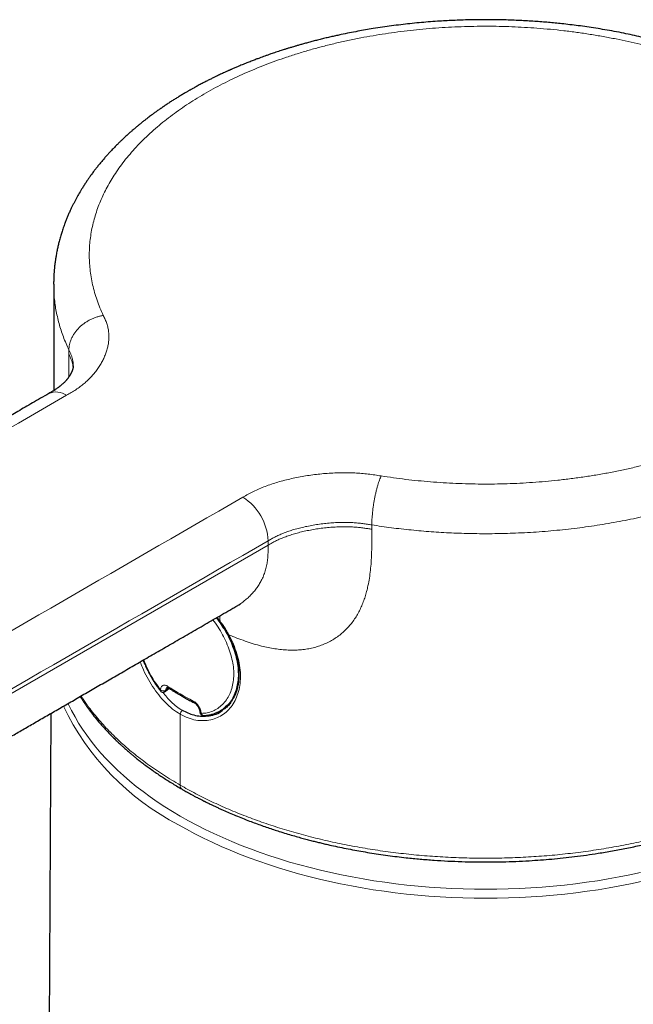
# Model space of a CAD drawing. Header units: millimetres. Extents: x 8 to 1023, y 12 to 832.
# Tile 61 of 256: x 791 to 826, y 164 to 219. Entities that reach past the tile are written whole.
import ezdxf

# ---------------------------------------------------------------- set-up
doc = ezdxf.new("R2010")
doc.units = ezdxf.units.MM

msp = doc.modelspace()

# ---------------------------------------------------------------- linework, layer by layer
at = {"color": 7, "linetype": 'Continuous', "lineweight": 30}
for p, q in [((793.07, 204.508), (793.07, 198.537)), ((793.074, 204.508), (793.074, 204.515)), ((794.168, 199.931), (794.168, 199.933)), ((802.231, 185.805), (802.413, 185.594)), ((799.353, 181.666), (799.544, 181.834)), ((802.712, 180.782), (803.015, 181.047)), ((792.913, 180.425), (792.735, 147.202))]:
    msp.add_line(p, q, dxfattribs=at)
at = {"color": 8, "linetype": 'Continuous', "lineweight": 0}
for p, q in [((810.93, 190.757), (810.93, 191.002)), ((805.108, 189.866), (805.108, 190.111)), ((799.364, 181.725), (799.513, 181.855)), ((800.172, 176.4), (800.172, 180.381))]:
    msp.add_line(p, q, dxfattribs=at)
at = {"color": 8, "linetype": 'Continuous', "lineweight": 0, "flags": 128}
for points in [[(793.924, 200.575), (793.924, 200.605), (793.924, 200.636), (793.924, 200.667), (793.924, 200.697), (793.924, 200.728), (793.924, 200.758), (793.924, 200.789), (793.924, 200.82)], [(805.108, 189.866), (785.331, 178.449), (776.629, 173.426), (772.801, 171.215), (772.239, 170.891), (771.677, 170.567), (771.113, 170.241), (770.888, 170.111), (770.661, 169.98), (770.431, 169.847), (770.197, 169.712), (769.974, 169.583), (769.767, 169.464)], [(793.881, 180.985), (793.905, 180.932), (794.078, 180.579), (794.266, 180.229), (794.47, 179.882), (794.689, 179.539), (794.924, 179.198), (795.175, 178.862), (795.441, 178.529), (795.721, 178.201), (796.017, 177.876), (796.327, 177.557), (796.651, 177.242), (796.99, 176.932), (797.343, 176.627), (797.709, 176.328), (798.088, 176.035), (798.481, 175.747), (798.887, 175.465), (799.306, 175.19), (799.736, 174.921), (800.179, 174.659), (800.634, 174.403), (801.1, 174.154), (801.577, 173.913), (802.065, 173.678), (802.563, 173.452), (803.071, 173.232), (803.59, 173.021), (804.117, 172.817), (804.654, 172.622), (805.199, 172.435), (805.753, 172.256), (806.315, 172.085), (806.884, 171.923), (807.46, 171.77), (808.043, 171.625), (808.633, 171.489), (809.228, 171.363), (809.829, 171.245), (810.435, 171.136), (811.046, 171.037), (811.661, 170.947), (812.28, 170.866), (812.902, 170.794), (813.528, 170.732), (814.156, 170.68), (814.786, 170.637), (815.418, 170.603), (816.051, 170.579), (816.685, 170.565), (817.32, 170.56), (817.954, 170.565), (818.588, 170.579), (819.221, 170.603), (819.853, 170.637), (820.483, 170.68), (821.112, 170.732), (821.737, 170.794), (822.359, 170.866), (822.978, 170.947), (823.593, 171.037), (824.204, 171.136), (824.81, 171.245), (825.411, 171.363), (826.006, 171.489)], [(826.059, 170.989), (825.46, 170.861), (824.855, 170.743), (824.246, 170.633), (823.631, 170.533), (823.012, 170.442), (822.39, 170.361), (821.764, 170.289), (821.134, 170.227), (820.503, 170.174), (819.869, 170.131), (819.233, 170.097), (818.596, 170.073), (817.958, 170.058), (817.32, 170.053), (816.681, 170.058), (816.043, 170.073), (815.406, 170.097), (814.77, 170.131), (814.136, 170.174), (813.505, 170.227), (812.875, 170.289), (812.249, 170.361), (811.627, 170.442), (811.008, 170.533), (810.393, 170.633), (809.784, 170.743), (809.179, 170.861), (808.58, 170.989), (807.987, 171.125), (807.401, 171.271), (806.821, 171.425), (806.248, 171.588), (805.683, 171.759), (805.126, 171.94), (804.578, 172.128), (804.038, 172.325), (803.507, 172.529), (802.985, 172.742), (802.474, 172.963), (801.972, 173.191), (801.482, 173.427), (801.002, 173.67), (800.533, 173.92), (800.076, 174.177)]]:
    msp.add_lwpolyline(points, dxfattribs=at)
at = {"color": 8, "linetype": 'Continuous', "lineweight": 0}
for centre, radius, start, end in [((793.21, 197.47), 0.996, 54.0401, 114.6498), ((802.042, 189.974), 3.069, 2.5633, 57.4367), ((799.574, 181.934), 0.101, 174.2309, 232.5992), ((799.109, 181.711), 0.049, 142.6624, 201.5081), ((799.23, 181.978), 0.286, 236.095, 297.9944), ((799.307, 181.706), 0.0607, 318.8674, 18.5478), ((806.791, 187.165), 14.622, 205.6718, 242.6594), ((800.999, 181.111), 0.0999, 174.2651, 235.5641), ((800.485, 180.365), 0.313, 131.337, 177.0648), ((801.377, 180.518), 0.097, 191.1213, 253.6696), ((801.496, 180.462), 0.151, 194.4525, 266.1829), ((800.423, 176.376), 0.252, 174.4884, 234.1826)]:
    msp.add_arc(centre, radius, start, end, dxfattribs=at)
at = {"color": 7, "linetype": 'Continuous', "lineweight": 30}
for centre, start, end in [((799.221, 181.817), 218.5184, 311.0685), ((801.482, 180.512), 183.585, 270.9981)]:
    msp.add_arc(centre, 0.2, start, end, dxfattribs=at)
at = {"color": 8, "linetype": 'Continuous', "lineweight": 0}
msp.add_ellipse((817.32, 196.497), major_axis=(23.745, 7.088), ratio=0.694669, start_param=3.680934, end_param=3.764118, dxfattribs=at)
at = {"color": 7, "linetype": 'Continuous', "lineweight": 30}
for points, knots in [([(834.053, 215.323), (834.011, 215.347), (833.934, 215.392), (833.823, 215.454), (833.722, 215.511), (833.625, 215.565), (833.528, 215.617), (833.431, 215.67), (833.331, 215.723), (833.223, 215.78), (833.102, 215.843), (832.966, 215.914), (832.811, 215.992), (832.663, 216.066), (832.525, 216.134), (832.4, 216.194), (832.268, 216.257), (832.136, 216.319), (832.012, 216.376), (831.907, 216.424), (831.822, 216.462), (831.759, 216.491), (831.714, 216.511), (831.678, 216.527), (831.639, 216.544), (831.587, 216.567), (831.527, 216.593), (831.46, 216.622), (831.342, 216.673), (831.171, 216.746), (830.942, 216.841), (830.695, 216.941), (830.427, 217.046), (830.135, 217.158), (829.874, 217.254), (829.653, 217.333), (829.478, 217.395), (829.298, 217.457), (829.121, 217.517), (828.957, 217.571), (828.823, 217.615), (828.717, 217.649), (828.636, 217.675), (828.568, 217.696), (828.512, 217.714), (828.47, 217.727), (828.437, 217.737), (828.404, 217.748), (828.359, 217.761), (828.297, 217.78), (828.223, 217.803), (828.126, 217.832), (828.002, 217.869), (827.849, 217.914), (827.676, 217.963), (827.485, 218.017), (827.275, 218.074), (827.045, 218.136), (826.8, 218.199), (826.547, 218.262), (826.294, 218.324), (825.964, 218.401), (825.56, 218.492), (825.059, 218.597), (824.544, 218.697), (824.017, 218.791), (823.505, 218.876), (823.008, 218.951), (822.525, 219.017), (822.058, 219.075), (821.622, 219.125), (821.218, 219.166), (820.839, 219.201), (820.459, 219.232), (820.067, 219.261), (819.66, 219.287), (819.238, 219.309), (818.802, 219.327), (818.349, 219.342), (817.877, 219.351), (817.39, 219.355), (816.901, 219.353), (816.42, 219.345), (815.952, 219.332), (815.497, 219.314), (815.056, 219.292), (814.59, 219.263), (814.101, 219.227), (813.583, 219.182), (813.069, 219.131), (812.554, 219.072), (812.038, 219.007), (811.52, 218.934), (811.032, 218.859), (810.57, 218.782), (810.13, 218.703), (809.672, 218.615), (809.276, 218.534), (808.947, 218.462), (808.687, 218.404), (808.423, 218.343), (808.156, 218.279), (807.892, 218.213), (807.632, 218.146), (807.384, 218.08), (807.152, 218.016), (806.942, 217.957), (806.754, 217.903), (806.598, 217.857), (806.471, 217.819), (806.369, 217.788), (806.279, 217.761), (806.199, 217.736), (806.125, 217.713), (806.045, 217.688), (805.95, 217.658), (805.832, 217.62), (805.694, 217.575), (805.548, 217.526), (805.402, 217.477), (805.248, 217.425), (805.088, 217.369), (804.925, 217.311), (804.774, 217.256), (804.611, 217.197), (804.424, 217.127), (804.205, 217.043), (803.963, 216.948), (803.753, 216.864), (803.581, 216.793), (803.458, 216.742), (803.344, 216.694), (803.242, 216.65), (803.155, 216.613), (803.081, 216.58), (803.021, 216.554), (802.975, 216.534), (802.94, 216.518), (802.905, 216.503), (802.861, 216.483), (802.801, 216.456), (802.731, 216.424), (802.609, 216.369), (802.437, 216.289), (802.239, 216.195), (802.054, 216.106), (801.882, 216.021), (801.698, 215.928), (801.501, 215.827), (801.292, 215.718), (801.115, 215.622), (800.979, 215.547), (800.892, 215.499), (800.822, 215.46), (800.77, 215.431), (800.732, 215.409), (800.699, 215.391), (800.663, 215.37), (800.614, 215.342), (800.556, 215.308), (800.451, 215.247), (800.305, 215.161), (800.122, 215.051), (799.939, 214.938), (799.787, 214.842), (799.666, 214.764), (799.576, 214.706), (799.484, 214.646), (799.397, 214.588), (799.32, 214.536), (799.257, 214.494), (799.212, 214.463), (799.18, 214.442), (799.151, 214.422), (799.113, 214.395), (799.058, 214.357), (798.988, 214.308), (798.906, 214.251), (798.802, 214.176), (798.686, 214.092), (798.562, 214), (798.456, 213.921), (798.367, 213.854), (798.293, 213.797), (798.227, 213.746), (798.168, 213.7), (798.112, 213.656), (798.065, 213.618), (798.025, 213.587), (797.991, 213.559), (797.954, 213.53), (797.91, 213.494), (797.855, 213.449), (797.789, 213.394), (797.715, 213.333), (797.612, 213.246), (797.488, 213.14), (797.351, 213.019), (797.232, 212.914), (797.132, 212.822), (797.049, 212.745), (796.977, 212.678), (796.921, 212.625), (796.877, 212.583), (796.839, 212.546), (796.794, 212.503), (796.742, 212.452), (796.678, 212.389), (796.604, 212.316), (796.523, 212.233), (796.441, 212.149), (796.36, 212.065), (796.283, 211.983), (796.214, 211.91), (796.156, 211.846), (796.102, 211.786), (796.046, 211.724), (795.982, 211.653), (795.913, 211.574), (795.84, 211.489), (795.766, 211.402), (795.671, 211.288), (795.557, 211.148), (795.43, 210.987), (795.325, 210.849), (795.241, 210.737), (795.175, 210.647), (795.114, 210.562), (795.058, 210.482), (795.007, 210.409), (794.959, 210.339), (794.909, 210.265), (794.854, 210.183), (794.796, 210.094), (794.737, 210.001), (794.639, 209.845), (794.506, 209.625), (794.344, 209.338), (794.228, 209.117), (794.152, 208.966), (794.112, 208.887), (794.074, 208.809), (794.036, 208.727), (793.994, 208.637), (793.95, 208.541), (793.909, 208.446), (793.868, 208.352), (793.829, 208.258), (793.79, 208.162), (793.752, 208.068), (793.715, 207.973), (793.675, 207.866), (793.631, 207.743), (793.585, 207.609), (793.542, 207.48), (793.504, 207.359), (793.467, 207.237), (793.43, 207.109), (793.394, 206.977), (793.361, 206.851), (793.332, 206.733), (793.306, 206.62), (793.281, 206.509), (793.257, 206.394), (793.233, 206.272), (793.211, 206.152), (793.192, 206.039), (793.176, 205.94), (793.163, 205.848), (793.151, 205.762), (793.14, 205.677), (793.129, 205.585), (793.118, 205.485), (793.107, 205.383), (793.099, 205.285), (793.092, 205.193), (793.086, 205.107), (793.081, 205.023), (793.077, 204.936), (793.073, 204.841), (793.07, 204.744), (793.068, 204.634), (793.067, 204.553), (793.067, 204.514)], [0, 0, 0, 0, 0.003065, 0.005738, 0.008104, 0.010439, 0.012765, 0.015083, 0.017391, 0.019928, 0.022736, 0.02594, 0.029541, 0.033538, 0.036238, 0.039092, 0.042101, 0.045239, 0.048069, 0.050433, 0.05233, 0.053761, 0.054648, 0.055292, 0.056161, 0.057295, 0.058691, 0.060191, 0.061715, 0.066456, 0.071419, 0.076677, 0.082402, 0.088602, 0.095277, 0.098792, 0.102425, 0.106177, 0.109949, 0.113314, 0.116225, 0.11813, 0.119774, 0.121156, 0.122276, 0.123135, 0.123732, 0.124222, 0.125175, 0.126453, 0.127946, 0.129617, 0.132312, 0.13537, 0.13879, 0.142574, 0.14672, 0.151228, 0.156095, 0.161058, 0.165955, 0.170787, 0.180089, 0.18914, 0.199322, 0.209168, 0.218678, 0.227862, 0.236729, 0.245281, 0.253516, 0.260556, 0.267348, 0.27412, 0.281193, 0.288569, 0.296108, 0.303939, 0.312062, 0.320477, 0.329357, 0.338192, 0.346804, 0.355192, 0.363358, 0.371299, 0.379018, 0.388519, 0.397805, 0.40714, 0.416528, 0.425969, 0.435464, 0.445144, 0.453007, 0.461246, 0.469861, 0.478854, 0.483716, 0.488681, 0.493749, 0.498922, 0.504163, 0.509133, 0.514136, 0.518715, 0.522871, 0.526602, 0.529909, 0.532209, 0.534248, 0.536035, 0.537615, 0.539079, 0.540537, 0.542464, 0.544861, 0.547727, 0.550855, 0.553847, 0.556693, 0.560368, 0.563767, 0.56689, 0.569846, 0.574002, 0.578662, 0.583828, 0.5895, 0.592212, 0.59498, 0.597506, 0.599731, 0.601656, 0.60328, 0.604604, 0.605627, 0.60635, 0.60697, 0.607949, 0.609304, 0.610954, 0.612653, 0.617484, 0.622548, 0.626198, 0.630155, 0.634437, 0.639045, 0.64398, 0.649221, 0.651739, 0.653845, 0.655539, 0.65682, 0.657689, 0.658304, 0.659202, 0.660384, 0.661852, 0.663514, 0.668183, 0.672746, 0.677284, 0.682118, 0.684395, 0.686738, 0.689148, 0.691562, 0.693633, 0.695304, 0.696576, 0.697226, 0.697862, 0.69889, 0.700327, 0.70227, 0.704619, 0.70695, 0.710806, 0.714267, 0.717334, 0.719738, 0.721826, 0.723664, 0.725381, 0.726981, 0.728464, 0.7295, 0.730471, 0.731456, 0.732747, 0.734372, 0.73633, 0.738619, 0.740991, 0.745655, 0.749909, 0.753752, 0.756745, 0.759408, 0.761738, 0.763735, 0.764826, 0.76604, 0.767505, 0.769221, 0.771188, 0.773903, 0.776661, 0.77946, 0.782301, 0.785089, 0.78752, 0.789573, 0.791347, 0.793352, 0.795661, 0.798271, 0.801016, 0.803803, 0.806633, 0.811924, 0.817058, 0.821863, 0.824757, 0.82753, 0.830172, 0.832607, 0.834815, 0.836867, 0.83905, 0.841542, 0.844284, 0.847075, 0.8499, 0.858294, 0.866728, 0.875142, 0.877582, 0.879866, 0.882016, 0.88433, 0.886906, 0.889739, 0.892512, 0.895023, 0.897816, 0.900467, 0.903121, 0.905772, 0.908548, 0.912114, 0.916082, 0.919713, 0.922869, 0.926138, 0.929824, 0.933505, 0.936985, 0.940161, 0.943251, 0.946258, 0.949231, 0.952536, 0.956214, 0.959044, 0.961725, 0.964228, 0.966502, 0.968658, 0.971117, 0.973921, 0.976767, 0.97936, 0.981717, 0.984024, 0.986338, 0.988717, 0.991404, 0.994364, 0.997251, 1, 1, 1, 1]), ([(794.17, 199.934), (794.17, 199.93), (794.17, 199.923), (794.17, 199.914), (794.17, 199.907), (794.169, 199.899), (794.168, 199.89), (794.167, 199.879), (794.165, 199.867), (794.164, 199.856), (794.162, 199.846), (794.16, 199.836), (794.158, 199.824), (794.154, 199.808), (794.151, 199.792), (794.147, 199.777), (794.143, 199.764), (794.14, 199.751), (794.135, 199.736), (794.13, 199.719), (794.123, 199.698), (794.115, 199.676), (794.107, 199.656), (794.099, 199.635), (794.089, 199.612), (794.077, 199.584), (794.063, 199.554), (794.049, 199.524), (794.033, 199.495), (794.018, 199.467), (794.002, 199.438), (793.987, 199.412), (793.973, 199.389), (793.961, 199.37), (793.95, 199.353), (793.938, 199.334), (793.92, 199.307), (793.898, 199.276), (793.875, 199.245), (793.854, 199.216), (793.831, 199.187), (793.807, 199.157), (793.783, 199.129), (793.761, 199.103), (793.732, 199.07), (793.693, 199.028), (793.647, 198.981), (793.601, 198.936), (793.558, 198.896), (793.516, 198.859), (793.477, 198.827), (793.439, 198.796), (793.403, 198.767), (793.364, 198.737), (793.32, 198.704), (793.271, 198.669), (793.218, 198.633), (793.16, 198.594), (793.09, 198.549), (793.007, 198.498), (792.909, 198.44), (792.836, 198.398), (792.798, 198.376)], [0, 0, 0, 0, 0.0201561, 0.0350895, 0.0447074, 0.0529915, 0.0634513, 0.0799122, 0.0945841, 0.1062592, 0.1169444, 0.1267678, 0.1380669, 0.1527934, 0.1693206, 0.1826387, 0.1926232, 0.2029419, 0.2148202, 0.2285405, 0.2440233, 0.2612897, 0.2767681, 0.2891911, 0.3052324, 0.3245297, 0.3446134, 0.3639209, 0.3815185, 0.4005928, 0.4158932, 0.4327259, 0.4469967, 0.4577094, 0.4659466, 0.4770215, 0.4916437, 0.5125971, 0.5305695, 0.5455843, 0.5618713, 0.5804952, 0.5965193, 0.6095071, 0.6245167, 0.6525496, 0.6792468, 0.7038102, 0.7276661, 0.7452302, 0.7645609, 0.7817929, 0.7962246, 0.8115684, 0.8301156, 0.8501587, 0.8681523, 0.8886408, 0.9114115, 0.9375384, 0.9670037, 1, 1, 1, 1]), ([(792.795, 198.375), (792.641, 198.286), (792.339, 198.111), (791.895, 197.855), (791.47, 197.61), (791.065, 197.376), (790.68, 197.154), (790.316, 196.944), (789.973, 196.746), (789.648, 196.558), (789.352, 196.387), (789.082, 196.231), (788.839, 196.091), (788.609, 195.958), (788.395, 195.835), (788.195, 195.719), (788.008, 195.611), (787.829, 195.508), (787.499, 195.318), (787.014, 195.037), (786.368, 194.665), (785.713, 194.287), (783.69, 193.119), (779.056, 190.444), (772.844, 186.858), (768.014, 184.07), (765.81, 182.797), (765.204, 182.447), (764.598, 182.098), (763.991, 181.747), (763.379, 181.394), (762.757, 181.035), (762.175, 180.699), (761.636, 180.388), (761.143, 180.103), (760.645, 179.816), (760.152, 179.531), (759.671, 179.253), (759.286, 179.031), (758.996, 178.863), (758.797, 178.748), (758.601, 178.635), (758.413, 178.527), (758.238, 178.425), (758.093, 178.342), (757.976, 178.274), (757.884, 178.221), (757.797, 178.171), (757.708, 178.121), (757.611, 178.065), (757.5, 178.001), (757.397, 177.94), (757.305, 177.885), (757.228, 177.837), (757.145, 177.784), (757.059, 177.729), (756.976, 177.673), (756.898, 177.621), (756.826, 177.57), (756.752, 177.518), (756.675, 177.462), (756.593, 177.4), (756.505, 177.332), (756.413, 177.257), (756.322, 177.182), (756.24, 177.111), (756.172, 177.05), (756.112, 176.996), (756.047, 176.934), (755.97, 176.861), (755.882, 176.772), (755.801, 176.688), (755.732, 176.613), (755.676, 176.551), (755.625, 176.493), (755.576, 176.436), (755.522, 176.37), (755.459, 176.292), (755.392, 176.205), (755.327, 176.117), (755.266, 176.032), (755.211, 175.951), (755.161, 175.876), (755.115, 175.802), (755.074, 175.736), (755.04, 175.678), (755.011, 175.628), (754.979, 175.572), (754.942, 175.503), (754.901, 175.425), (754.863, 175.348), (754.831, 175.282), (754.805, 175.225), (754.781, 175.17), (754.752, 175.103), (754.719, 175.024), (754.685, 174.937), (754.657, 174.859), (754.634, 174.792), (754.613, 174.73), (754.591, 174.66), (754.569, 174.582), (754.547, 174.505), (754.529, 174.431), (754.512, 174.362), (754.497, 174.293), (754.481, 174.217), (754.465, 174.129), (754.45, 174.035), (754.438, 173.948), (754.429, 173.873), (754.423, 173.819), (754.419, 173.777), (754.416, 173.742), (754.413, 173.696), (754.409, 173.637), (754.405, 173.565), (754.402, 173.479), (754.402, 173.418), (754.402, 173.386)], [0, 0, 0, 0, 0.011469, 0.022469, 0.032998, 0.043058, 0.052648, 0.061609, 0.070117, 0.078172, 0.085773, 0.092177, 0.098219, 0.1039, 0.10922, 0.114179, 0.118776, 0.123135, 0.127507, 0.143271, 0.159274, 0.175514, 0.191971, 0.309794, 0.520192, 0.654081, 0.669109, 0.684138, 0.699166, 0.714194, 0.729263, 0.744681, 0.760511, 0.77253, 0.784777, 0.797232, 0.80951, 0.821462, 0.833089, 0.838101, 0.843051, 0.847937, 0.852673, 0.857031, 0.860999, 0.863452, 0.865729, 0.867839, 0.869903, 0.87223, 0.874864, 0.877848, 0.879592, 0.881466, 0.883476, 0.885619, 0.887789, 0.889664, 0.891456, 0.893232, 0.895201, 0.897301, 0.899557, 0.902018, 0.904665, 0.90696, 0.90877, 0.910424, 0.912085, 0.914449, 0.917141, 0.920077, 0.921877, 0.923691, 0.925432, 0.926845, 0.928604, 0.930893, 0.933381, 0.93571, 0.937987, 0.940257, 0.942054, 0.943914, 0.945939, 0.947146, 0.948315, 0.949704, 0.951403, 0.953414, 0.955456, 0.957063, 0.958275, 0.959556, 0.961018, 0.963078, 0.965165, 0.967159, 0.968535, 0.969825, 0.971433, 0.973351, 0.975155, 0.976724, 0.978335, 0.979834, 0.98141, 0.983456, 0.98572, 0.987665, 0.989295, 0.990702, 0.991265, 0.991985, 0.992999, 0.994308, 0.995911, 0.997809, 1, 1, 1, 1]), ([(768.684, 166.438), (768.736, 166.468), (768.836, 166.526), (768.978, 166.608), (769.102, 166.68), (769.21, 166.742), (769.3, 166.794), (769.373, 166.836), (769.436, 166.872), (769.492, 166.905), (769.549, 166.938), (769.607, 166.971), (769.72, 167.036), (769.893, 167.136), (770.122, 167.269), (770.358, 167.405), (770.594, 167.541), (770.835, 167.68), (771.185, 167.882), (771.643, 168.146), (772.206, 168.472), (772.835, 168.835), (773.535, 169.239), (774.313, 169.688), (775.105, 170.145), (776.028, 170.678), (777.071, 171.28), (778.228, 171.948), (779.372, 172.608), (780.504, 173.262), (781.361, 173.756), (781.945, 174.094), (782.261, 174.276), (782.576, 174.458), (782.891, 174.64), (783.211, 174.825), (783.542, 175.016), (783.901, 175.223), (784.289, 175.447), (784.707, 175.688), (785.145, 175.941), (785.601, 176.204), (786.077, 176.479), (786.571, 176.764), (787.085, 177.061), (787.617, 177.368), (788.169, 177.687), (788.736, 178.014), (789.318, 178.35), (789.916, 178.695), (790.532, 179.051), (791.17, 179.419), (791.831, 179.801), (792.514, 180.195), (793.217, 180.601), (793.939, 181.018), (794.675, 181.443), (795.426, 181.876), (796.19, 182.317), (796.973, 182.769), (797.78, 183.235), (798.611, 183.715), (799.467, 184.209), (800.342, 184.714), (801.236, 185.23), (802.149, 185.757), (802.839, 186.156), (803.225, 186.378), (803.3, 186.422)], [0, 0, 0, 0, 0.004566, 0.008643, 0.01223, 0.015327, 0.017935, 0.020053, 0.021682, 0.023334, 0.02497, 0.026641, 0.028349, 0.034756, 0.041655, 0.048233, 0.055168, 0.062146, 0.069094, 0.085516, 0.10177, 0.117959, 0.139994, 0.162456, 0.185346, 0.208664, 0.242392, 0.27581, 0.308872, 0.341578, 0.373928, 0.383085, 0.392214, 0.401313, 0.410384, 0.419517, 0.42907, 0.439078, 0.450611, 0.462695, 0.47533, 0.488515, 0.502251, 0.516536, 0.531373, 0.546759, 0.562696, 0.579184, 0.595913, 0.613172, 0.630963, 0.649284, 0.668484, 0.688234, 0.708535, 0.729386, 0.750788, 0.772343, 0.794429, 0.817046, 0.840194, 0.864361, 0.889082, 0.914355, 0.940181, 0.96656, 0.993492, 1, 1, 1, 1]), ([(803.3, 186.422), (803.326, 186.437), (803.373, 186.464), (803.432, 186.498), (803.474, 186.521), (803.496, 186.533), (803.513, 186.542), (803.53, 186.55), (803.542, 186.556), (803.549, 186.56), (803.549, 186.56), (803.549, 186.56)], [0, 0, 0, 0, 0.1549595, 0.282306, 0.3830306, 0.4612962, 0.528954, 0.587517, 0.7317001, 0.8953487, 1, 1, 1, 1]), ([(802.201, 185.787), (802.206, 185.781), (802.272, 185.708), (802.333, 185.63), (802.389, 185.559)], [0, 0, 0, 0, 0.080167, 1, 1, 1, 1]), ([(802.287, 185.684), (802.453, 185.446), (802.821, 184.917), (803.21, 184.02), (803.443, 183.076), (803.451, 182.186), (803.232, 181.443), (802.962, 180.966), (802.735, 180.82), (802.7, 180.798)], [0, 0, 0, 0, 0.134326, 0.298654, 0.466011, 0.636739, 0.802614, 0.969109, 1, 1, 1, 1]), ([(802.374, 185.578), (802.391, 185.557), (802.421, 185.517), (802.462, 185.462), (802.496, 185.416), (802.525, 185.374), (802.556, 185.329), (802.596, 185.269), (802.647, 185.19), (802.709, 185.089), (802.78, 184.968), (802.828, 184.88), (802.854, 184.832)], [0, 0, 0, 0, 0.090026, 0.167074, 0.231288, 0.282919, 0.33982, 0.413968, 0.523575, 0.657444, 0.816017, 1, 1, 1, 1]), ([(802.851, 184.837), (802.89, 184.762), (802.964, 184.618), (803.06, 184.406), (803.141, 184.211), (803.207, 184.032), (803.261, 183.869), (803.305, 183.722), (803.339, 183.592), (803.366, 183.479), (803.387, 183.382), (803.403, 183.301), (803.414, 183.236), (803.422, 183.187), (803.427, 183.153), (803.431, 183.129), (803.434, 183.105), (803.439, 183.069), (803.446, 183.013), (803.454, 182.935), (803.461, 182.84), (803.467, 182.735), (803.469, 182.626), (803.468, 182.472), (803.456, 182.28), (803.429, 182.082), (803.397, 181.923), (803.366, 181.797), (803.332, 181.68), (803.294, 181.573), (803.256, 181.477), (803.22, 181.396), (803.19, 181.334), (803.162, 181.28), (803.131, 181.225), (803.093, 181.161), (803.045, 181.088), (802.988, 181.009), (802.915, 180.918), (802.83, 180.826), (802.737, 180.739), (802.678, 180.692), (802.65, 180.669)], [0, 0, 0, 0, 0.045194, 0.087154, 0.125892, 0.161418, 0.193737, 0.222855, 0.248778, 0.271511, 0.29106, 0.307428, 0.320621, 0.330643, 0.337496, 0.341379, 0.345746, 0.351858, 0.364231, 0.380485, 0.400612, 0.424094, 0.447783, 0.471147, 0.524894, 0.576744, 0.609339, 0.640589, 0.670353, 0.698632, 0.725271, 0.747879, 0.765744, 0.778457, 0.794545, 0.814004, 0.836846, 0.863081, 0.890359, 0.930406, 0.966966, 1, 1, 1, 1]), ([(798.093, 183.416), (798.101, 183.396), (798.134, 183.311), (798.192, 183.175), (798.268, 183.002), (798.348, 182.836), (798.437, 182.66), (798.538, 182.476), (798.65, 182.285), (798.774, 182.089), (798.912, 181.889), (799.012, 181.759), (799.064, 181.693)], [0, 0, 0, 0, 0.03178, 0.136087, 0.221671, 0.313586, 0.411859, 0.516522, 0.627611, 0.745173, 0.869272, 1, 1, 1, 1]), ([(799.444, 181.892), (799.442, 181.891), (799.427, 181.881), (799.404, 181.848), (799.378, 181.795), (799.369, 181.749), (799.364, 181.725)], [0, 0, 0, 0, 0.044147, 0.34963, 0.668051, 1, 1, 1, 1]), ([(799.433, 181.886), (799.433, 181.886), (799.433, 181.886), (799.439, 181.887), (799.45, 181.885), (799.465, 181.88), (799.485, 181.871), (799.503, 181.86), (799.513, 181.854)], [0, 0, 0, 0, 0.062363, 0.194826, 0.389956, 0.558086, 0.759967, 1, 1, 1, 1]), ([(799.513, 181.854), (799.551, 181.83), (799.634, 181.777), (799.766, 181.695), (799.916, 181.603), (800.085, 181.503), (800.271, 181.394), (800.477, 181.278), (800.702, 181.155), (800.861, 181.072), (800.943, 181.029)], [0, 0, 0, 0, 0.0839949, 0.1797069, 0.2871352, 0.4062789, 0.5371373, 0.6797101, 0.8339974, 1, 1, 1, 1]), ([(794.557, 181.374), (794.561, 181.367), (794.583, 181.332), (794.62, 181.274), (794.665, 181.204), (794.705, 181.144), (794.737, 181.095), (794.762, 181.058), (794.78, 181.031), (794.797, 181.006), (794.817, 180.976), (794.844, 180.938), (794.876, 180.891), (794.915, 180.836), (794.96, 180.772), (795.011, 180.701), (795.133, 180.534), (795.328, 180.279), (795.579, 179.974), (795.809, 179.709), (796.015, 179.482), (796.22, 179.266), (796.422, 179.061), (796.577, 178.909), (796.682, 178.81), (796.732, 178.762), (796.772, 178.724), (796.802, 178.697), (796.825, 178.676), (796.853, 178.649), (796.896, 178.61), (796.957, 178.554), (797.032, 178.487), (797.118, 178.411), (797.215, 178.326), (797.324, 178.232), (797.445, 178.13), (797.579, 178.019), (797.737, 177.891), (797.922, 177.745), (798.137, 177.58), (798.374, 177.404), (798.633, 177.218), (798.894, 177.037), (799.154, 176.863), (799.409, 176.697), (799.682, 176.525), (799.971, 176.349), (800.173, 176.231), (800.276, 176.171)], [0, 0, 0, 0, 0.003702, 0.017561, 0.02958, 0.039644, 0.048165, 0.054498, 0.058643, 0.0621, 0.067221, 0.074032, 0.082003, 0.091475, 0.102447, 0.114917, 0.128534, 0.18909, 0.248684, 0.290678, 0.33198, 0.371625, 0.40951, 0.445642, 0.456625, 0.465673, 0.472768, 0.477909, 0.481226, 0.48488, 0.492857, 0.503565, 0.517005, 0.531314, 0.547733, 0.565979, 0.586021, 0.607863, 0.631508, 0.662269, 0.695641, 0.731638, 0.770273, 0.811566, 0.845889, 0.881878, 0.919549, 0.958916, 1, 1, 1, 1]), ([(800.276, 176.171), (800.345, 176.131), (800.478, 176.055), (800.669, 175.949), (800.842, 175.855), (800.995, 175.773), (801.122, 175.705), (801.225, 175.652), (801.306, 175.61), (801.369, 175.578), (801.415, 175.554), (801.45, 175.536), (801.477, 175.523), (801.497, 175.513), (801.513, 175.505), (801.53, 175.496), (801.551, 175.486), (801.574, 175.474), (801.602, 175.46), (801.646, 175.438), (801.712, 175.405), (801.803, 175.361), (801.922, 175.303), (802.067, 175.234), (802.235, 175.155), (802.41, 175.075), (802.64, 174.971), (802.931, 174.843), (803.29, 174.691), (803.671, 174.537), (804.044, 174.391), (804.407, 174.256), (804.747, 174.133), (805.084, 174.016), (805.41, 173.907), (805.755, 173.796), (806.116, 173.684), (806.489, 173.573), (806.831, 173.476), (807.143, 173.391), (807.424, 173.316), (807.687, 173.249), (807.941, 173.186), (808.195, 173.125), (808.513, 173.051), (808.901, 172.965), (809.366, 172.868), (809.839, 172.775), (810.32, 172.688), (810.806, 172.606), (811.31, 172.527), (811.825, 172.454), (812.342, 172.387), (812.948, 172.317), (813.641, 172.249), (814.422, 172.187), (815.198, 172.14), (815.972, 172.108), (816.74, 172.09), (817.503, 172.087), (818.26, 172.097), (819.015, 172.121), (819.728, 172.156), (820.4, 172.201), (821.034, 172.253), (821.673, 172.316), (822.321, 172.39), (822.979, 172.476), (823.552, 172.561), (824.039, 172.64), (824.438, 172.709), (824.84, 172.783), (825.243, 172.862), (825.646, 172.945), (826.042, 173.032), (826.424, 173.12), (826.802, 173.211), (827.176, 173.306), (827.543, 173.403), (827.886, 173.498), (828.206, 173.59), (828.473, 173.67), (828.693, 173.737), (828.879, 173.795), (829.074, 173.858), (829.285, 173.927), (829.511, 174.003), (829.753, 174.086), (830.009, 174.176), (830.28, 174.275), (830.565, 174.382), (830.864, 174.497), (831.176, 174.622), (831.463, 174.741), (831.714, 174.848), (831.921, 174.938), (832.112, 175.023), (832.286, 175.102), (832.444, 175.175), (832.586, 175.242), (832.714, 175.303), (832.828, 175.358), (832.927, 175.407), (833.009, 175.447), (833.076, 175.48), (833.133, 175.509), (833.187, 175.536), (833.248, 175.567), (833.322, 175.605), (833.413, 175.652), (833.522, 175.708), (833.646, 175.774), (833.787, 175.85), (833.944, 175.935), (834.112, 176.028), (834.285, 176.126), (834.508, 176.255), (834.775, 176.414), (835.097, 176.613), (835.416, 176.818), (835.731, 177.029), (836.03, 177.238), (836.32, 177.448), (836.608, 177.664), (836.895, 177.889), (837.117, 178.071), (837.277, 178.205), (837.376, 178.29), (837.47, 178.371), (837.555, 178.447), (837.629, 178.513), (837.691, 178.568), (837.74, 178.613), (837.778, 178.647), (837.805, 178.672), (837.83, 178.696), (837.862, 178.725), (837.906, 178.767), (837.963, 178.821), (838.031, 178.885), (838.154, 179.004), (838.332, 179.181), (838.562, 179.419), (838.793, 179.669), (839.03, 179.941), (839.27, 180.23), (839.449, 180.461), (839.567, 180.618), (839.625, 180.698), (839.679, 180.772), (839.725, 180.838), (839.765, 180.894), (839.797, 180.941), (839.823, 180.978), (839.842, 181.006), (839.858, 181.03), (839.877, 181.058), (839.902, 181.096), (839.935, 181.145), (839.975, 181.206), (840.02, 181.276), (840.069, 181.354), (840.12, 181.435), (840.196, 181.56), (840.256, 181.661), (840.297, 181.734), (840.298, 181.737)], [0, 0, 0, 0, 0.005972, 0.011359, 0.016165, 0.020392, 0.024043, 0.026646, 0.028851, 0.030659, 0.031754, 0.032626, 0.033474, 0.033901, 0.034272, 0.034734, 0.035287, 0.03593, 0.036664, 0.037489, 0.039511, 0.04193, 0.044746, 0.048991, 0.053389, 0.057915, 0.06257, 0.071199, 0.080237, 0.089683, 0.099539, 0.107719, 0.116021, 0.124019, 0.131684, 0.139018, 0.148123, 0.156662, 0.164638, 0.171402, 0.177699, 0.183528, 0.188978, 0.194559, 0.200356, 0.209899, 0.219971, 0.230567, 0.240468, 0.250779, 0.261495, 0.272401, 0.283212, 0.293926, 0.310145, 0.326209, 0.342132, 0.357923, 0.373644, 0.389136, 0.404598, 0.420001, 0.43536, 0.448368, 0.461375, 0.474563, 0.488012, 0.501757, 0.515793, 0.524195, 0.532692, 0.54128, 0.549956, 0.558717, 0.567441, 0.575817, 0.583826, 0.592512, 0.600727, 0.608474, 0.615757, 0.622577, 0.626794, 0.630963, 0.635499, 0.640428, 0.645749, 0.651464, 0.657574, 0.664081, 0.670986, 0.678294, 0.68601, 0.694132, 0.699751, 0.705041, 0.709939, 0.714443, 0.718553, 0.722268, 0.725588, 0.728671, 0.73131, 0.733507, 0.735261, 0.736655, 0.738095, 0.739634, 0.741631, 0.744104, 0.747053, 0.750478, 0.754377, 0.758749, 0.763586, 0.768541, 0.773413, 0.782765, 0.791831, 0.801981, 0.811741, 0.821109, 0.830396, 0.839916, 0.849669, 0.859655, 0.863197, 0.866768, 0.870305, 0.873465, 0.876193, 0.87849, 0.880354, 0.881788, 0.882692, 0.883454, 0.884647, 0.886308, 0.88855, 0.891266, 0.894111, 0.903088, 0.912541, 0.922461, 0.932608, 0.944109, 0.955755, 0.958829, 0.961896, 0.964698, 0.967146, 0.96924, 0.97098, 0.972366, 0.973397, 0.974102, 0.975047, 0.976454, 0.978323, 0.980509, 0.983106, 0.986073, 0.989063, 0.991999, 0.999758, 1, 1, 1, 1]), ([(800.278, 180.6), (800.497, 180.498), (800.975, 180.275), (801.739, 180.251), (802.364, 180.397), (802.625, 180.689), (802.702, 180.776)], [0, 0, 0, 0, 0.241685, 0.527998, 0.860898, 1, 1, 1, 1]), ([(800.943, 181.029), (800.962, 181.018), (800.997, 180.997), (801.044, 180.959), (801.079, 180.924), (801.105, 180.895), (801.125, 180.871), (801.143, 180.848), (801.162, 180.822), (801.182, 180.791), (801.204, 180.752), (801.226, 180.709), (801.246, 180.662), (801.263, 180.611), (801.276, 180.556), (801.28, 180.519), (801.282, 180.499)], [0, 0, 0, 0, 0.117857, 0.214357, 0.289528, 0.343117, 0.384031, 0.422685, 0.467392, 0.518168, 0.576602, 0.652834, 0.722853, 0.803845, 0.89602, 1, 1, 1, 1]), ([(801.486, 180.312), (801.538, 180.314), (801.638, 180.318), (801.776, 180.337), (801.897, 180.361), (802.002, 180.389), (802.092, 180.419), (802.165, 180.447), (802.227, 180.473), (802.29, 180.502), (802.36, 180.539), (802.439, 180.583), (802.524, 180.638), (802.616, 180.704), (802.676, 180.755), (802.708, 180.782)], [0, 0, 0, 0, 0.1130921, 0.2158238, 0.3082571, 0.3904556, 0.4624818, 0.524393, 0.5707491, 0.6224526, 0.6821481, 0.749795, 0.825346, 0.9087568, 1, 1, 1, 1])]:
    msp.add_open_spline(points, degree=3, knots=knots, dxfattribs=at)
at = {"color": 8, "linetype": 'Continuous', "lineweight": 0}
for points, knots in [([(795.854, 202.757), (795.789, 202.899), (795.66, 203.183), (795.499, 203.613), (795.362, 204.046), (795.251, 204.482), (795.165, 204.919), (795.106, 205.35), (795.073, 205.773), (795.064, 206.188), (795.078, 206.603), (795.115, 207.018), (795.176, 207.431), (795.26, 207.844), (795.367, 208.254), (795.497, 208.663), (795.649, 209.068), (795.823, 209.469), (796.018, 209.863), (796.233, 210.251), (796.469, 210.636), (796.733, 211.025), (797.027, 211.42), (797.352, 211.818), (797.701, 212.21), (798.074, 212.594), (798.468, 212.971), (798.877, 213.333), (799.298, 213.68), (799.729, 214.012), (800.178, 214.336), (800.646, 214.652), (801.13, 214.958), (801.632, 215.256), (802.15, 215.543), (802.685, 215.821), (803.234, 216.089), (803.795, 216.345), (804.366, 216.589), (804.947, 216.821), (805.541, 217.042), (806.162, 217.258), (806.811, 217.467), (807.489, 217.669), (808.179, 217.857), (808.88, 218.031), (809.59, 218.191), (810.296, 218.333), (810.996, 218.46), (811.689, 218.571), (812.388, 218.67), (813.092, 218.755), (813.8, 218.827), (814.512, 218.886), (815.227, 218.932), (815.944, 218.964), (816.662, 218.983), (817.377, 218.989), (818.087, 218.981), (818.792, 218.96), (819.496, 218.927), (820.217, 218.879), (820.953, 218.817), (821.703, 218.738), (822.448, 218.644), (823.187, 218.535), (823.919, 218.412), (824.63, 218.277), (825.319, 218.131), (825.986, 217.976), (826.643, 217.808), (827.291, 217.628), (827.929, 217.436), (828.555, 217.232), (829.17, 217.017), (829.772, 216.79), (830.361, 216.552), (830.933, 216.304), (831.488, 216.048), (832.025, 215.783), (832.549, 215.509), (832.885, 215.319), (833.053, 215.224)], [0, 0, 0, 0, 0.013066, 0.026133, 0.0392, 0.052267, 0.065334, 0.078402, 0.090722, 0.103042, 0.115362, 0.127682, 0.140002, 0.152322, 0.164643, 0.176964, 0.189284, 0.201605, 0.213705, 0.225805, 0.237904, 0.250003, 0.263068, 0.276133, 0.289199, 0.302266, 0.315334, 0.328402, 0.340724, 0.353045, 0.365366, 0.377687, 0.390007, 0.402327, 0.414647, 0.426966, 0.439286, 0.451606, 0.463707, 0.475808, 0.487909, 0.50001, 0.513076, 0.526143, 0.539208, 0.552273, 0.565339, 0.578404, 0.590724, 0.603044, 0.615365, 0.627686, 0.640007, 0.652328, 0.664648, 0.676968, 0.689287, 0.701606, 0.713706, 0.725806, 0.737906, 0.750006, 0.763073, 0.776139, 0.789206, 0.802271, 0.815337, 0.828404, 0.840723, 0.853043, 0.865363, 0.877683, 0.890003, 0.902322, 0.914642, 0.926961, 0.939281, 0.951601, 0.963701, 0.975801, 0.987901, 1, 1, 1, 1]), ([(793.924, 200.82), (793.815, 201.066), (793.597, 201.559), (793.357, 202.311), (793.186, 203.071), (793.085, 203.805), (793.077, 204.285), (793.074, 204.508)], [0, 0, 0, 0, 0.204123, 0.40879, 0.614181, 0.820482, 1, 1, 1, 1]), ([(793.795, 198.276), (793.884, 198.327), (794.061, 198.43), (794.316, 198.591), (794.556, 198.76), (794.778, 198.937), (794.982, 199.12), (795.17, 199.31), (795.348, 199.511), (795.513, 199.723), (795.663, 199.946), (795.795, 200.174), (795.908, 200.405), (796.002, 200.639), (796.078, 200.875), (796.132, 201.113), (796.165, 201.352), (796.174, 201.592), (796.159, 201.831), (796.118, 202.067), (796.053, 202.3), (795.962, 202.529), (795.89, 202.681), (795.854, 202.757)], [0, 0, 0, 0, 0.044808, 0.089603, 0.134384, 0.179195, 0.224028, 0.268841, 0.313618, 0.362861, 0.412117, 0.461399, 0.510707, 0.560031, 0.609342, 0.658618, 0.707856, 0.757081, 0.806342, 0.854795, 0.903241, 0.951592, 1, 1, 1, 1]), ([(795.854, 202.757), (795.796, 202.746), (795.678, 202.725), (795.5, 202.676), (795.32, 202.612), (795.141, 202.532), (794.965, 202.436), (794.795, 202.326), (794.635, 202.202), (794.487, 202.065), (794.353, 201.919), (794.236, 201.765), (794.137, 201.605), (794.057, 201.444), (793.996, 201.282), (793.954, 201.124), (793.929, 200.969), (793.926, 200.869), (793.924, 200.82)], [0, 0, 0, 0, 0.0572844, 0.116497, 0.1774686, 0.2399878, 0.3038028, 0.3686252, 0.4341373, 0.4999996, 0.5658619, 0.631374, 0.6961966, 0.7600116, 0.8225309, 0.8835027, 0.9427154, 1, 1, 1, 1]), ([(794.168, 199.933), (794.168, 199.964), (794.17, 200.054), (794.15, 200.199), (794.113, 200.367), (794.059, 200.525), (793.994, 200.674), (793.947, 200.772), (793.924, 200.82)], [0, 0, 0, 0, 0.1008959, 0.2987844, 0.4860084, 0.6637103, 0.8339993, 1, 1, 1, 1]), ([(793.924, 200.575), (793.924, 200.421), (793.924, 200.114), (793.925, 199.697), (793.927, 199.43), (793.927, 199.319)], [0, 0, 0, 0, 0.368518, 0.737065, 1, 1, 1, 1]), ([(794.161, 199.842), (794.156, 199.887), (794.145, 199.987), (794.107, 200.137), (794.055, 200.289), (793.991, 200.434), (793.946, 200.528), (793.924, 200.575)], [0, 0, 0, 0, 0.184222, 0.401377, 0.607951, 0.806335, 1, 1, 1, 1]), ([(758.451, 172.157), (758.451, 172.157), (758.351, 172.215), (758.156, 172.335), (757.883, 172.525), (757.631, 172.724), (757.4, 172.931), (757.192, 173.145), (757.008, 173.364), (756.848, 173.588), (756.711, 173.817), (756.599, 174.052), (756.51, 174.291), (756.447, 174.535), (756.409, 174.781), (756.397, 175.027), (756.411, 175.272), (756.451, 175.515), (756.515, 175.754), (756.604, 175.991), (756.716, 176.22), (756.848, 176.441), (756.999, 176.654), (757.171, 176.862), (757.362, 177.064), (757.574, 177.259), (757.799, 177.443), (758.039, 177.616), (758.289, 177.777), (758.552, 177.932), (758.821, 178.084), (759.788, 178.643), (764.26, 181.225), (775.829, 187.904), (786.609, 194.127), (793.795, 198.276)], [0, 0, 0, 0, 0.000002, 0.0070009, 0.0140001, 0.021, 0.0280004, 0.0350007, 0.0418754, 0.0487491, 0.0556221, 0.0624951, 0.069494, 0.0764941, 0.0834949, 0.0904958, 0.0974963, 0.1043711, 0.1112455, 0.1181194, 0.1249935, 0.1315266, 0.13806, 0.1445935, 0.1511269, 0.1576602, 0.1641939, 0.1703531, 0.1765125, 0.1826721, 0.1888336, 0.194994, 0.2499942, 0.4999957, 1, 1, 1, 1]), ([(833.294, 197.199), (833.158, 197.119), (832.854, 196.939), (832.363, 196.673), (831.826, 196.397), (831.272, 196.132), (830.705, 195.877), (830.123, 195.632), (829.528, 195.399), (828.921, 195.177), (828.305, 194.967), (827.682, 194.77), (827.052, 194.586), (826.412, 194.414), (825.745, 194.249), (825.052, 194.093), (824.333, 193.947), (823.605, 193.816), (822.869, 193.699), (822.127, 193.597), (821.394, 193.51), (820.671, 193.44), (819.958, 193.384), (819.243, 193.341), (818.525, 193.312), (817.807, 193.296), (817.088, 193.294), (816.369, 193.305), (815.651, 193.33), (814.935, 193.368), (814.225, 193.419), (813.523, 193.482), (812.829, 193.558), (812.14, 193.646), (811.684, 193.715), (811.457, 193.749)], [0, 0, 0, 0, 0.024601, 0.054872, 0.085145, 0.115419, 0.145694, 0.17597, 0.206245, 0.23652, 0.266794, 0.296526, 0.326256, 0.355984, 0.385712, 0.417815, 0.449919, 0.482025, 0.514132, 0.54624, 0.578348, 0.608622, 0.638895, 0.669168, 0.699439, 0.729711, 0.759982, 0.790254, 0.820527, 0.8508, 0.881073, 0.910806, 0.940538, 0.970269, 1, 1, 1, 1]), ([(811.457, 193.749), (811.335, 193.768), (811.092, 193.807), (810.724, 193.857), (810.352, 193.894), (809.976, 193.919), (809.599, 193.932), (809.221, 193.933), (808.831, 193.922), (808.43, 193.898), (808.019, 193.861), (807.612, 193.813), (807.208, 193.753), (806.811, 193.684), (806.419, 193.603), (806.035, 193.511), (805.66, 193.408), (805.294, 193.293), (804.942, 193.168), (804.606, 193.032), (804.287, 192.885), (803.984, 192.727), (803.791, 192.616), (803.694, 192.561)], [0, 0, 0, 0, 0.044813, 0.08956, 0.134393, 0.179251, 0.224058, 0.268816, 0.313568, 0.362822, 0.412114, 0.461435, 0.510754, 0.560051, 0.609321, 0.658569, 0.707814, 0.757086, 0.806398, 0.854819, 0.903202, 0.951592, 1, 1, 1, 1]), ([(810.93, 191.002), (810.931, 191.052), (810.932, 191.154), (810.938, 191.319), (810.95, 191.495), (810.967, 191.682), (810.988, 191.877), (811.015, 192.078), (811.047, 192.281), (811.084, 192.484), (811.124, 192.683), (811.168, 192.874), (811.214, 193.056), (811.262, 193.225), (811.311, 193.38), (811.36, 193.52), (811.409, 193.644), (811.441, 193.715), (811.457, 193.749)], [0, 0, 0, 0, 0.057285, 0.116497, 0.177469, 0.239988, 0.303803, 0.368626, 0.434138, 0.5, 0.565863, 0.631375, 0.696197, 0.760012, 0.822531, 0.883503, 0.942716, 1, 1, 1, 1]), ([(831.097, 192.988), (830.751, 192.854), (830.039, 192.578), (828.915, 192.204), (827.742, 191.858), (826.538, 191.551), (825.307, 191.281), (824.052, 191.051), (822.774, 190.859), (821.477, 190.708), (820.164, 190.598), (818.9, 190.532), (817.691, 190.505), (816.543, 190.511), (815.399, 190.548), (814.264, 190.615), (813.139, 190.713), (812.026, 190.839), (811.295, 190.948), (810.93, 191.002)], [0, 0, 0, 0, 0.059316, 0.121751, 0.184088, 0.24638, 0.308674, 0.371019, 0.433466, 0.496066, 0.558874, 0.621944, 0.676262, 0.730725, 0.784954, 0.83896, 0.89278, 0.946448, 1, 1, 1, 1]), ([(803.694, 192.561), (796.508, 188.412), (785.728, 182.19), (774.698, 175.821), (770.6, 173.457), (769.847, 173.021), (769.089, 172.588), (768.506, 172.241), (768.067, 172), (767.781, 171.859), (767.481, 171.728), (767.17, 171.607), (766.849, 171.496), (766.521, 171.395), (766.187, 171.306), (765.844, 171.226), (765.477, 171.153), (765.084, 171.09), (764.667, 171.038), (764.245, 171.001), (763.819, 170.979), (763.395, 170.972), (762.973, 170.979), (762.555, 171.001), (762.14, 171.038), (761.728, 171.088), (761.319, 171.154), (760.915, 171.235), (760.521, 171.329), (760.137, 171.438), (759.768, 171.559), (759.414, 171.691), (759.076, 171.835), (758.754, 171.99), (758.55, 172.1), (758.451, 172.157), (758.451, 172.157)], [0, 0, 0, 0, 0.500004, 0.750005, 0.767505, 0.785005, 0.802505, 0.820007, 0.826167, 0.832326, 0.838486, 0.844646, 0.850806, 0.856856, 0.862906, 0.868956, 0.875006, 0.882005, 0.889004, 0.896004, 0.903003, 0.910004, 0.91688, 0.923756, 0.930631, 0.937505, 0.944503, 0.9515, 0.958499, 0.965499, 0.972499, 0.979375, 0.98625, 0.993124, 0.999998, 1, 1, 1, 1]), ([(802.909, 184.838), (803.057, 184.777), (803.355, 184.653), (803.811, 184.483), (804.272, 184.331), (804.706, 184.21), (805.111, 184.117), (805.483, 184.05), (805.856, 184.002), (806.218, 183.977), (806.566, 183.973), (806.9, 183.989), (807.23, 184.026), (807.553, 184.085), (807.867, 184.168), (808.171, 184.274), (808.463, 184.402), (808.741, 184.553), (809.003, 184.724), (809.249, 184.916), (809.476, 185.126), (809.685, 185.353), (809.876, 185.595), (810.048, 185.85), (810.2, 186.117), (810.335, 186.395), (810.453, 186.681), (810.555, 186.974), (810.642, 187.274), (810.725, 187.622), (810.798, 188.02), (810.856, 188.469), (810.894, 188.922), (810.917, 189.378), (810.928, 189.837), (810.931, 190.297), (810.93, 190.604), (810.93, 190.757)], [0, 0, 0, 0, 0.034999, 0.069991, 0.104982, 0.139985, 0.167482, 0.194969, 0.222457, 0.249964, 0.274973, 0.299974, 0.324968, 0.349972, 0.374989, 0.399998, 0.425001, 0.45, 0.475, 0.500001, 0.524992, 0.549988, 0.574996, 0.600009, 0.625016, 0.65001, 0.675009, 0.700017, 0.725028, 0.750027, 0.785727, 0.821438, 0.857157, 0.892866, 0.928575, 0.964289, 1, 1, 1, 1]), ([(810.93, 191.002), (810.847, 191.016), (810.678, 191.042), (810.419, 191.08), (810.145, 191.111), (809.855, 191.134), (809.546, 191.145), (809.221, 191.145), (808.881, 191.133), (808.53, 191.107), (808.173, 191.069), (807.815, 191.02), (807.462, 190.959), (807.119, 190.888), (806.792, 190.808), (806.484, 190.721), (806.199, 190.628), (805.938, 190.53), (805.702, 190.428), (805.489, 190.324), (805.293, 190.218), (805.17, 190.146), (805.108, 190.111)], [0, 0, 0, 0, 0.0409335, 0.0829244, 0.1267432, 0.17291, 0.2217066, 0.2731732, 0.3271166, 0.3831358, 0.4406613, 0.4990044, 0.5574115, 0.6151214, 0.6714223, 0.7257086, 0.777533, 0.8266531, 0.8730659, 0.9170294, 0.9590707, 1, 1, 1, 1]), ([(810.93, 190.757), (810.856, 190.769), (810.705, 190.793), (810.474, 190.827), (810.233, 190.857), (809.979, 190.88), (809.71, 190.895), (809.427, 190.901), (809.12, 190.897), (808.791, 190.882), (808.443, 190.854), (808.091, 190.814), (807.739, 190.762), (807.393, 190.7), (807.057, 190.629), (806.738, 190.549), (806.438, 190.462), (806.16, 190.369), (805.908, 190.272), (805.681, 190.173), (805.476, 190.072), (805.287, 189.969), (805.168, 189.9), (805.108, 189.866)], [0, 0, 0, 0, 0.036642, 0.074061, 0.112839, 0.153396, 0.195997, 0.240752, 0.287617, 0.341371, 0.397014, 0.453966, 0.511549, 0.569034, 0.625698, 0.680875, 0.734007, 0.784697, 0.832743, 0.877387, 0.919771, 0.960393, 1, 1, 1, 1]), ([(805.108, 190.111), (797.552, 185.749), (789.366, 181.023), (780.55, 175.934), (778.661, 174.843), (776.772, 173.753), (774.883, 172.662), (772.992, 171.571), (771.642, 170.791), (770.83, 170.323), (770.556, 170.165), (770.281, 170.006), (770.015, 169.852), (769.761, 169.705), (769.516, 169.568), (769.264, 169.437), (768.991, 169.308), (768.702, 169.181), (768.403, 169.061), (768.013, 168.917), (767.517, 168.756), (766.906, 168.592), (766.276, 168.454), (765.628, 168.343), (764.968, 168.261), (764.299, 168.208), (763.63, 168.184), (762.963, 168.188), (762.302, 168.221), (761.65, 168.281), (761.008, 168.368), (760.38, 168.483), (759.768, 168.624), (759.174, 168.79), (758.6, 168.982), (758.051, 169.2), (757.525, 169.44), (757.201, 169.619), (757.039, 169.709)], [0, 0, 0, 0, 0.500021, 0.541689, 0.583358, 0.625026, 0.666695, 0.708363, 0.750096, 0.756044, 0.762081, 0.768231, 0.774241, 0.779745, 0.785045, 0.790147, 0.795636, 0.801555, 0.80713, 0.812694, 0.823207, 0.833704, 0.844203, 0.854717, 0.865265, 0.875803, 0.886253, 0.896634, 0.906961, 0.917253, 0.927522, 0.937783, 0.948051, 0.958338, 0.968661, 0.979033, 0.989473, 1, 1, 1, 1]), ([(805.108, 189.866), (805.108, 189.769), (805.108, 189.574), (805.098, 189.282), (805.073, 188.991), (805.024, 188.703), (804.951, 188.42), (804.853, 188.144), (804.735, 187.889), (804.601, 187.656), (804.456, 187.443), (804.296, 187.241), (804.122, 187.052), (803.934, 186.874), (803.736, 186.71), (803.526, 186.56), (803.38, 186.465), (803.302, 186.423), (803.3, 186.422)], [0, 0, 0, 0, 0.071308, 0.14263, 0.213907, 0.285222, 0.356538, 0.427829, 0.499125, 0.561518, 0.623904, 0.686297, 0.74869, 0.811075, 0.873463, 0.935855, 0.998245, 1, 1, 1, 1]), ([(801.35, 180.425), (801.463, 180.432), (801.688, 180.446), (802.001, 180.546), (802.289, 180.702), (802.547, 180.915), (802.769, 181.176), (802.947, 181.479), (803.077, 181.822), (803.158, 182.199), (803.188, 182.603), (803.164, 183.031), (803.085, 183.476), (802.954, 183.935), (802.778, 184.394), (802.559, 184.843), (802.303, 185.277), (802.103, 185.549), (802.003, 185.685)], [0, 0, 0, 0, 0.06169, 0.123061, 0.185133, 0.248894, 0.312619, 0.375068, 0.437187, 0.499938, 0.562574, 0.624556, 0.686946, 0.750784, 0.814606, 0.876693, 0.93812, 1, 1, 1, 1]), ([(802.38, 185.891), (802.386, 185.854), (802.401, 185.758), (802.408, 185.657), (802.413, 185.594)], [0, 0, 0, 0, 0.384457, 1, 1, 1, 1]), ([(802.413, 185.594), (802.406, 185.59), (802.393, 185.581), (802.381, 185.574), (802.379, 185.574), (802.378, 185.574)], [0, 0, 0, 0, 0.317655, 0.66021, 1, 1, 1, 1]), ([(802.413, 185.594), (802.474, 185.514), (802.597, 185.354), (802.762, 185.101), (802.86, 184.926), (802.909, 184.838)], [0, 0, 0, 0, 0.3323833, 0.6644231, 1, 1, 1, 1]), ([(802.909, 184.838), (802.997, 184.661), (803.174, 184.307), (803.365, 183.768), (803.497, 183.236), (803.561, 182.718), (803.555, 182.223), (803.483, 181.759), (803.349, 181.334), (803.156, 180.954), (802.905, 180.631), (802.606, 180.37), (802.264, 180.175), (801.887, 180.052), (801.482, 180.004), (801.055, 180.038), (800.613, 180.153), (800.32, 180.305), (800.172, 180.381)], [0, 0, 0, 0, 0.062508, 0.12495, 0.187299, 0.249488, 0.311732, 0.374181, 0.436712, 0.499168, 0.561549, 0.623944, 0.686322, 0.748648, 0.810946, 0.873355, 0.936192, 1, 1, 1, 1]), ([(802.909, 184.838), (802.9, 184.836), (802.882, 184.832), (802.863, 184.831), (802.852, 184.833), (802.852, 184.837), (802.852, 184.838)], [0, 0, 0, 0, 0.283148, 0.589797, 0.914396, 1, 1, 1, 1]), ([(800.172, 180.381), (800.029, 180.473), (799.742, 180.655), (799.337, 181.025), (798.958, 181.451), (798.612, 181.931), (798.307, 182.453), (798.076, 182.919), (797.963, 183.213), (797.923, 183.318)], [0, 0, 0, 0, 0.153057, 0.305753, 0.458368, 0.610929, 0.763518, 0.916201, 1, 1, 1, 1]), ([(798.123, 183.433), (798.248, 183.132), (798.503, 182.522), (798.879, 182.004), (799.07, 181.741)], [0, 0, 0, 0, 0.49178, 1, 1, 1, 1]), ([(799.07, 181.741), (799.073, 181.771), (799.079, 181.829), (799.105, 181.9), (799.144, 181.955), (799.195, 181.992), (799.255, 182.012), (799.323, 182.011), (799.396, 181.989), (799.448, 181.959), (799.474, 181.944)], [0, 0, 0, 0, 0.128621, 0.252147, 0.375138, 0.502211, 0.629126, 0.751194, 0.873216, 1, 1, 1, 1]), ([(794.607, 181.403), (794.707, 181.249), (794.963, 180.851), (795.455, 180.227), (796.074, 179.532), (796.762, 178.858), (797.516, 178.205), (798.337, 177.576), (799.217, 176.97), (799.853, 176.591), (800.172, 176.4)], [0, 0, 0, 0, 0.082524, 0.212695, 0.342976, 0.473474, 0.604303, 0.735582, 0.867436, 1, 1, 1, 1]), ([(799.194, 181.622), (799.348, 181.425), (799.678, 181.004), (800.069, 180.741), (800.278, 180.6)], [0, 0, 0, 0, 0.46583, 1, 1, 1, 1]), ([(800.172, 176.4), (800.46, 176.239), (801.035, 175.916), (801.945, 175.466), (802.887, 175.041), (803.861, 174.646), (804.865, 174.28), (805.896, 173.943), (806.953, 173.636), (808.035, 173.359), (809.139, 173.113), (810.262, 172.899), (811.404, 172.716), (812.563, 172.565), (813.736, 172.447), (814.921, 172.363), (816.117, 172.311), (817.32, 172.294), (818.522, 172.311), (819.718, 172.363), (820.904, 172.447), (822.077, 172.565), (823.235, 172.716), (824.377, 172.899), (825.501, 173.113), (826.604, 173.359), (827.686, 173.636), (828.743, 173.943), (829.775, 174.28), (830.778, 174.646), (831.752, 175.042), (832.694, 175.465), (833.603, 175.918), (834.474, 176.396), (835.303, 176.899), (836.086, 177.424), (836.821, 177.968), (837.506, 178.53), (838.14, 179.109), (838.724, 179.705), (839.257, 180.315), (839.733, 180.94), (840.067, 181.426), (840.225, 181.706), (840.261, 181.77)], [0, 0, 0, 0, 0.024506, 0.048895, 0.073186, 0.097397, 0.121544, 0.145645, 0.169715, 0.19377, 0.217825, 0.241895, 0.265996, 0.290143, 0.314353, 0.338643, 0.363032, 0.387537, 0.412043, 0.436431, 0.460721, 0.48493, 0.509076, 0.533176, 0.557245, 0.581299, 0.605353, 0.629422, 0.653522, 0.677668, 0.701878, 0.726168, 0.750557, 0.775063, 0.79957, 0.823959, 0.84825, 0.87246, 0.896608, 0.920708, 0.944779, 0.968834, 0.992888, 1, 1, 1, 1]), ([(800.9, 181.121), (800.929, 181.105), (800.984, 181.073), (801.066, 181.005), (801.141, 180.923), (801.208, 180.83), (801.266, 180.73), (801.31, 180.628), (801.34, 180.524), (801.346, 180.458), (801.35, 180.425)], [0, 0, 0, 0, 0.126743, 0.248747, 0.370817, 0.497752, 0.624824, 0.747819, 0.871357, 1, 1, 1, 1])]:
    msp.add_open_spline(points, degree=3, knots=knots, dxfattribs=at)

doc.saveas('drawing.dxf')
